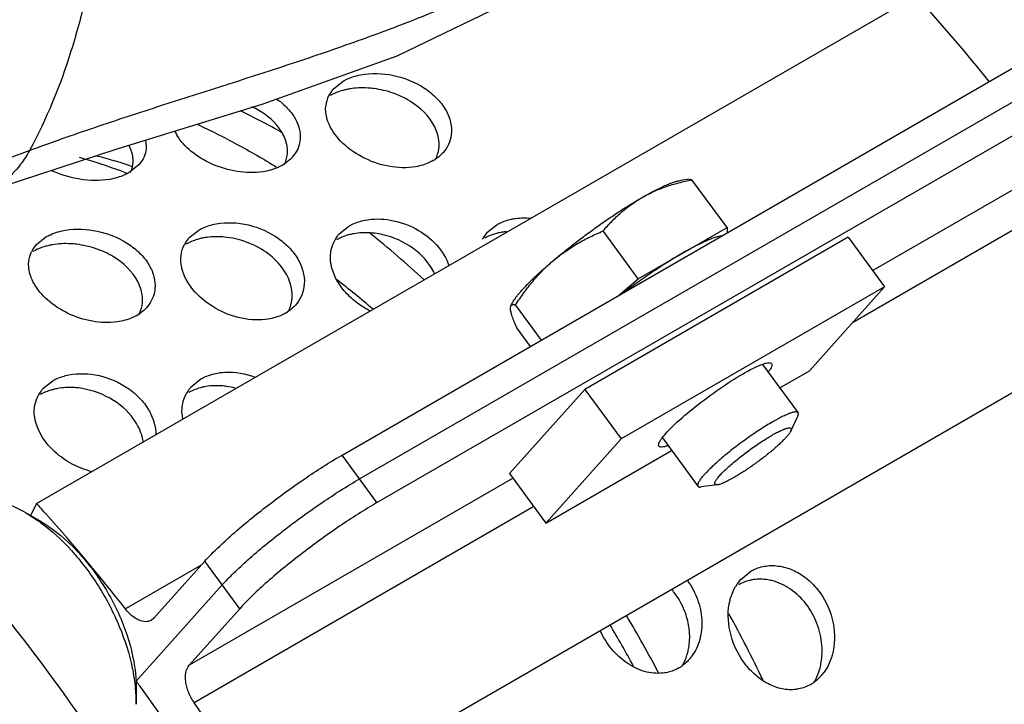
# Model space of a CAD drawing. Header units: inches. Extents: x 0 to 34, y 0 to 22.
# Tile 162 of 175: x 31.48 to 31.975, y 16.011 to 16.355. Entities that reach past the tile are written whole.
import ezdxf

# ---------------------------------------------------------------- set-up
doc = ezdxf.new("R2010")
doc.units = ezdxf.units.IN
doc.header["$LTSCALE"] = 1.87
doc.header["$MEASUREMENT"] = 0
doc.layers.get('0').update_dxf_attribs({"linetype": 'CONTINUOUS'})
for name, color, linetype in [('3_ALL_AXES', 7, 'CONTINUOUS'), ('7_ALL_FEATURES', 7, 'CONTINUOUS'), ('LAYER_FEATURE', 7, 'CONTINUOUS')]:
    doc.layers.add(name, color=color, linetype=linetype)

msp = doc.modelspace()

# ---------------------------------------------------------------- linework, layer by layer
at = {"color": 7, "linetype": 'Continuous'}
for p, q in [((31.8963623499, 16.2458154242), (31.7637803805, 16.1692696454)), ((31.8963623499, 16.2458154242), (31.9146317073, 16.2209143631)), ((31.9146317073, 16.2209143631), (31.7820497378, 16.1443685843)), ((31.8768431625, 16.1786001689), (31.9146317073, 16.2209143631)), ((31.8619543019, 16.1700041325), (31.8768431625, 16.1786001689)), ((31.7637803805, 16.1692696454), (31.7259918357, 16.1269554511)), ((31.7637803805, 16.1692696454), (31.7820497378, 16.1443685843)), ((31.7820497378, 16.1443685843), (31.744261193, 16.10205439)), ((31.744261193, 16.10205439), (31.8075022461, 16.1385664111)), ((31.7259918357, 16.1269554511), (31.744261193, 16.10205439))]:
    msp.add_line(p, q, dxfattribs=at)
for centre, radius, start, end in [((30.8037314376, 15.4836138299), 0.9109298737, 36.0795493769, 36.2666252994), ((30.7779489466, 15.4654626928), 0.9424567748, 30.4280940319, 36.0483157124)]:
    msp.add_arc(centre, radius, start, end, dxfattribs=at)
for points, knots in [([(31.8434306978, 16.1771434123), (31.8452528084, 16.178195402), (31.848517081, 16.179970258), (31.8519110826, 16.1815086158), (31.8534330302, 16.1820378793)], [0, 0, 0, 0, 0.5662981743, 1, 1, 1, 1]), ([(31.8534330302, 16.1820378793), (31.853962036, 16.1822218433), (31.8549271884, 16.1825138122), (31.8563384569, 16.1827883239), (31.8574842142, 16.182696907), (31.8577872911, 16.1822850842)], [0, 0, 0, 0, 0.3731937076, 0.6592927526, 1, 1, 1, 1]), ([(31.8577872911, 16.1822850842), (31.8580854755, 16.1818799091), (31.8578522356, 16.1807806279), (31.8571877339, 16.1795344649), (31.8566358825, 16.1787170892), (31.8563104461, 16.1782756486)], [0, 0, 0, 0, 0.3419023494, 0.627268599, 1, 1, 1, 1]), ([(31.8025824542, 16.1446931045), (31.8034118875, 16.1458181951), (31.8055268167, 16.1482422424), (31.8110371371, 16.1536884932), (31.8197722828, 16.1610493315), (31.8312305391, 16.1695310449), (31.8393976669, 16.1748149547), (31.8434306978, 16.1771434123)], [0, 0, 0, 0, 0.0800546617, 0.1837697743, 0.4436259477, 0.7332845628, 1, 1, 1, 1]), ([(31.8011056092, 16.1406836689), (31.8008074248, 16.141088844), (31.8010406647, 16.1421881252), (31.8017051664, 16.1434342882), (31.8022570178, 16.144251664), (31.8025824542, 16.1446931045)], [0, 0, 0, 0, 0.3419023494, 0.627268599, 1, 1, 1, 1]), ([(31.8054598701, 16.1409308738), (31.8049308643, 16.1407469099), (31.8039657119, 16.140454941), (31.8025544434, 16.1401804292), (31.8014086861, 16.1402718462), (31.8011056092, 16.1406836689)], [0, 0, 0, 0, 0.3731937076, 0.6592927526, 1, 1, 1, 1])]:
    msp.add_open_spline(points, degree=3, knots=knots, dxfattribs=at)
at = {"layer": '3_ALL_AXES', "color": 7, "linetype": 'Continuous'}
for p, q in [((31.6373392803, 16.3204511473), (31.6422219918, 16.3243562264)), ((31.6183402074, 16.2882906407), (31.6166646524, 16.2860636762)), ((31.5410954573, 16.2843646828), (31.5395030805, 16.2822541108)), ((31.5395191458, 16.282246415), (31.5346352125, 16.2783525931)), ((31.8164167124, 16.274981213), (31.8119625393, 16.2743976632)), ((31.8177293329, 16.274782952), (31.8163191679, 16.2749684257)), ((31.8353792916, 16.2507261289), (31.8177293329, 16.274782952)), ((31.5646731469, 16.2455115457), (31.569585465, 16.2494509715)), ((31.7907273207, 16.2249464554), (31.7730773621, 16.2490032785)), ((31.7907273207, 16.2249464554), (31.8353792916, 16.2507261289)), ((31.8353792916, 16.2507261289), (31.835510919, 16.248090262)), ((31.4878486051, 16.2420818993), (31.4927386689, 16.2459932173)), ((31.4862307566, 16.2399148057), (31.4878583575, 16.2420774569)), ((31.7805964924, 16.2163855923), (31.7907273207, 16.2249464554)), ((31.5451663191, 16.2127987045), (31.5434314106, 16.2104898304)), ((31.7264288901, 16.209912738), (31.7266162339, 16.2112549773)), ((31.7265729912, 16.2111620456), (31.7269872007, 16.2120531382)), ((31.7419646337, 16.1940816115), (31.7289981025, 16.2117549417)), ((31.7364562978, 16.1909013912), (31.7295708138, 16.2002862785)), ((31.8532441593, 16.181876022), (31.8711111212, 16.1575234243)), ((31.8674714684, 16.14834381), (31.8709478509, 16.1558225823)), ((31.8028736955, 16.144875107), (31.8207190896, 16.1205519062)), ((31.8305678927, 16.1212684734), (31.8223905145, 16.1201971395)), ((31.8422481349, 16.0736354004), (31.8473920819, 16.0778347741))]:
    msp.add_line(p, q, dxfattribs=at)
for centre, radius, start, end in [((31.6486213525, 16.3101988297), 0.0152316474, 144.5016440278, 153.7892639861), ((31.649554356, 16.3095261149), 0.0163818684, 138.1846875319, 144.4809991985), ((31.651286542, 16.2862422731), 0.0346969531, 99.3884662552, 102.7761063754), ((31.6481974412, 16.3104175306), 0.0147547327, 153.8241447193, 173.7803212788), ((31.5782053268, 16.3089724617), 0.022877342, 204.9873225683, 211.2161678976), ((31.528265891, 16.2917171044), 0.0149715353, 2.3721488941, 11.0903740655), ((31.6008475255, 16.3010112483), 0.0218175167, 299.9958305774, 302.0953535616), ((31.6767688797, 16.3031250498), 0.0216021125, 299.9927906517, 302.9937078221), ((31.7267684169, 16.2198386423), 0.0288785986, 99.2046147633, 101.7838463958), ((31.7269911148, 16.2183984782), 0.030335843, 94.9758785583, 99.1847090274), ((31.5765605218, 16.2347591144), 0.0160185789, 144.6016033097, 152.9712525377), ((31.5773166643, 16.2342115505), 0.0169521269, 138.2073693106, 144.5734100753), ((31.5779500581, 16.2137913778), 0.0322481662, 100.7280997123, 102.3546815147), ((31.6529376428, 16.2175989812), 0.0304649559, 99.9394314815, 102.0993220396), ((31.7246758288, 16.2258053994), 0.0225341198, 115.1462283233, 119.9652913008), ((31.4987111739, 16.2321117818), 0.0147189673, 147.9854960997, 154.3712211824), ((31.5019427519, 16.207417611), 0.0351502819, 99.58555728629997, 102.8123038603), ((31.6026141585, 16.226253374), 0.021415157, 299.993736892, 303.0947722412), ((31.5277202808, 16.2251675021), 0.0215449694, 299.9936460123, 302.8469077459), ((31.5040166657, 16.1394144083), 0.0307961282, 100.0893085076, 102.153625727), ((31.5759098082, 16.1480971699), 0.0226384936, 115.0857907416, 119.9633072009), ((31.5780696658, 16.1419499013), 0.0291758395, 99.34490592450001, 101.8506959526), ((31.5781160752, 16.1325731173), 0.0386060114, 75.16786445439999, 81.76713994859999), ((31.8594276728, 16.058447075), 0.0229314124, 144.0720218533, 149.3999839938), ((31.8587083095, 16.0589595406), 0.0220482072, 138.2809031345, 144.0534997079), ((31.8518775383, 16.0520635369), 0.0217437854, 95.6963506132, 98.25157491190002), ((31.7794612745, 16.0445328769), 0.0370207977, 38.3210417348, 40.6231854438), ((31.7785799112, 16.0438880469), 0.0381121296, 21.4405300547, 38.2599998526), ((31.8653845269, 16.0405236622), 0.0231881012, 318.2684851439, 323.7239716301), ((31.8675221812, 16.0381018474), 0.019945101, 300.0189392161, 304.8786694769)]:
    msp.add_arc(centre, radius, start, end, dxfattribs=at)
for points, knots in [([(31.5202502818, 16.5184682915), (31.5222516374, 16.4973213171), (31.524052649, 16.4559628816), (31.5201756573, 16.4050407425), (31.5130327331, 16.3666404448), (31.5034764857, 16.3309048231), (31.4930413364, 16.3053801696), (31.4844999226, 16.289518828)], [0, 0, 0, 0, 0.2713650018, 0.5276614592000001, 0.6504479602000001, 0.769854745, 1, 1, 1, 1]), ([(31.6422219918, 16.3243562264), (31.6428564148, 16.3247225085), (31.6456020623, 16.3261332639), (31.6485875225, 16.3270515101), (31.6508931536, 16.3275115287)], [0, 0, 0, 0, 0.2375656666, 1, 1, 1, 1]), ([(31.6508931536, 16.3275115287), (31.6563495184, 16.3286001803), (31.6678530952, 16.328209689), (31.6809553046, 16.3229407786), (31.6893484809, 16.316172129), (31.6939415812, 16.3103057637), (31.6966094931, 16.3038792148), (31.6968868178, 16.2993754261), (31.6966083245, 16.297266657)], [0, 0, 0, 0, 0.2691413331, 0.5404375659, 0.6680840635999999, 0.7871046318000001, 0.8971074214, 1, 1, 1, 1]), ([(31.6436135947, 16.3200801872), (31.6428941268, 16.3199168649), (31.6401698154, 16.3192038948), (31.637530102, 16.3181258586), (31.635729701, 16.3170864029)], [0, 0, 0, 0, 0.2619285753, 1, 1, 1, 1]), ([(31.6577199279, 16.3206185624), (31.6566970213, 16.3207497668), (31.6526757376, 16.3211281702), (31.6485939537, 16.320965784), (31.6456265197, 16.3204744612)], [0, 0, 0, 0, 0.2553245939, 1, 1, 1, 1]), ([(31.6881215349, 16.3017332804), (31.6854784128, 16.3068733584), (31.6785328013, 16.3134495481), (31.6673921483, 16.3186698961), (31.6609901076, 16.3201991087), (31.6577199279, 16.3206185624)], [0, 0, 0, 0, 0.4701653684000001, 0.7318052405, 1, 1, 1, 1]), ([(31.6087429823, 16.3154883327), (31.6104893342, 16.3142691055), (31.6136824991, 16.3116272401), (31.6174982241, 16.3069790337), (31.6199779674, 16.3019205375), (31.6206283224, 16.2983255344), (31.6206517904, 16.2965877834)], [0, 0, 0, 0, 0.2763213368, 0.5344061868, 0.7745280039, 1, 1, 1, 1]), ([(31.6346015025, 16.3040286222), (31.6343610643, 16.3046890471), (31.6335610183, 16.3072663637), (31.6333109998, 16.3100316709), (31.6335295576, 16.3120160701)], [0, 0, 0, 0, 0.2603820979, 1, 1, 1, 1]), ([(31.6115451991, 16.2984556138), (31.6107653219, 16.2998014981), (31.6068080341, 16.3052792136), (31.6010473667, 16.3092671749), (31.596378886, 16.3114835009)], [0, 0, 0, 0, 0.2313586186, 1, 1, 1, 1]), ([(31.6788627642, 16.2813399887), (31.6743609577, 16.2805371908), (31.6648070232, 16.2808592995), (31.6516490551, 16.2855447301), (31.6408788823, 16.2932969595), (31.6359305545, 16.3003780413), (31.6346015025, 16.3040286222)], [0, 0, 0, 0, 0.2587326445, 0.5274046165, 0.7801856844, 1, 1, 1, 1]), ([(31.6142356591, 16.2893859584), (31.6142224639, 16.2901519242), (31.6139344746, 16.2933208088), (31.6127521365, 16.296372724), (31.6115451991, 16.2984556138)], [0, 0, 0, 0, 0.2414075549, 1, 1, 1, 1]), ([(31.6905040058, 16.2923132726), (31.6905103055, 16.2931007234), (31.6903125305, 16.2963592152), (31.6892509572, 16.2995368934), (31.6881215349, 16.3017332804)], [0, 0, 0, 0, 0.2417620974, 1, 1, 1, 1]), ([(31.6966083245, 16.297266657), (31.6963945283, 16.2956477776), (31.6954693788, 16.2924220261), (31.6936108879, 16.2896299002), (31.6925020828, 16.2883873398)], [0, 0, 0, 0, 0.4950855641, 1, 1, 1, 1]), ([(31.5432245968, 16.2923367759), (31.5432796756, 16.2909629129), (31.5429829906, 16.2881488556), (31.5418432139, 16.2855569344), (31.5410954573, 16.2843646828)], [0, 0, 0, 0, 0.4941824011, 1, 1, 1, 1]), ([(31.6018509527, 16.2787787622), (31.5976110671, 16.2781208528), (31.5887743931, 16.2783445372), (31.5764069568, 16.2820514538), (31.5659069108, 16.2882866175), (31.5605026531, 16.2940338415), (31.558640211, 16.2971158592)], [0, 0, 0, 0, 0.2618137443, 0.5293965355, 0.7802644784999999, 1, 1, 1, 1]), ([(31.6206517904, 16.2965877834), (31.6206712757, 16.2951449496), (31.6203070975, 16.2922221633), (31.6191132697, 16.2895269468), (31.6183402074, 16.2882906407)], [0, 0, 0, 0, 0.4973901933, 1, 1, 1, 1]), ([(31.6887277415, 16.2849803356), (31.6895868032, 16.2866639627), (31.690339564, 16.2891510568), (31.6904989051, 16.2916756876), (31.6905040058, 16.2923132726)], [0, 0, 0, 0, 0.7477561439, 1, 1, 1, 1]), ([(31.5365891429, 16.2848799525), (31.5365616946, 16.2854894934), (31.5362855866, 16.2879901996), (31.5353812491, 16.2903998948), (31.5344712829, 16.2920683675)], [0, 0, 0, 0, 0.2430288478, 1, 1, 1, 1]), ([(31.6127013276, 16.2824809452), (31.6129656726, 16.2830180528), (31.6138866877, 16.2852053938), (31.6142661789, 16.287614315), (31.6142356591, 16.2893859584)], [0, 0, 0, 0, 0.2525306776, 1, 1, 1, 1]), ([(31.6925020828, 16.2883873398), (31.6922181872, 16.288069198), (31.6910132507, 16.2868114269), (31.6896347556, 16.2857227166), (31.6885322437, 16.2850067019)], [0, 0, 0, 0, 0.2449117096, 1, 1, 1, 1]), ([(31.5353157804, 16.2784745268), (31.5355521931, 16.2789784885), (31.5363636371, 16.2810145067), (31.5366625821, 16.2832490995), (31.5365891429, 16.2848799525)], [0, 0, 0, 0, 0.2542789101, 1, 1, 1, 1]), ([(31.6166646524, 16.2860636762), (31.6163670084, 16.2857295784), (31.6150910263, 16.2844027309), (31.6136193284, 16.2832681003), (31.612439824, 16.2825282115)], [0, 0, 0, 0, 0.2432053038, 1, 1, 1, 1]), ([(31.6875675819, 16.2844157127), (31.6869281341, 16.2840465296), (31.6841778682, 16.28263867), (31.6811742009, 16.2817521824), (31.6788627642, 16.2813399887)], [0, 0, 0, 0, 0.2392432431, 1, 1, 1, 1]), ([(31.5247788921, 16.2749482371), (31.5198714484, 16.2741030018), (31.5097318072, 16.2743307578), (31.500107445, 16.2772465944), (31.4956019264, 16.2793179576)], [0, 0, 0, 0, 0.5010487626, 1, 1, 1, 1]), ([(31.5346352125, 16.2783525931), (31.5339236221, 16.2779417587), (31.5308088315, 16.2763652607), (31.52740482, 16.2754005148), (31.5247788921, 16.2749482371)], [0, 0, 0, 0, 0.2356885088, 1, 1, 1, 1]), ([(31.6117549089, 16.2821159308), (31.6110381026, 16.281702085), (31.6079134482, 16.2801251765), (31.6044867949, 16.2791877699), (31.6018509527, 16.2787787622)], [0, 0, 0, 0, 0.2368171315, 1, 1, 1, 1]), ([(31.7925477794, 16.2657852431), (31.7944475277, 16.2668820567), (31.7983889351, 16.2688940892), (31.8045999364, 16.2713477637), (31.8110731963, 16.2733071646), (31.8154940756, 16.2743281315), (31.8177293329, 16.274782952)], [0, 0, 0, 0, 0.2450792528, 0.4934252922, 0.7451535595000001, 1, 1, 1, 1]), ([(31.7925477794, 16.2657852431), (31.7936039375, 16.2663950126), (31.7956566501, 16.2675547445), (31.7986578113, 16.2691651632), (31.8014599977, 16.2705786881), (31.8040429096, 16.271785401), (31.8063885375, 16.2727775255), (31.8084803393, 16.2735483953), (31.8100667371, 16.2740236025), (31.8111977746, 16.2742783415), (31.8117154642, 16.2743652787), (31.8119619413, 16.274397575)], [0, 0, 0, 0, 0.1715098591, 0.3315424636, 0.4789502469, 0.6128369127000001, 0.7324058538, 0.8370107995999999, 0.9262329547, 0.9650405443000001, 1, 1, 1, 1]), ([(31.7481821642, 16.234271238), (31.7498908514, 16.2357151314), (31.7534111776, 16.2386171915), (31.7588569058, 16.2429128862), (31.7645053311, 16.2471850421), (31.7702599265, 16.2513605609), (31.7760223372, 16.2553681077), (31.7816940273, 16.2591393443), (31.7871779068, 16.2626100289), (31.7907885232, 16.2647695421), (31.7925477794, 16.2657852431)], [0, 0, 0, 0, 0.1231822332, 0.2511946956, 0.3819037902, 0.5131262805, 0.642669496, 0.7683715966, 0.8881417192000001, 1, 1, 1, 1]), ([(31.7730773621, 16.2490032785), (31.7744586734, 16.2506410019), (31.777323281, 16.2538357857), (31.7819762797, 16.258299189), (31.7870331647, 16.2623461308), (31.7906689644, 16.2647005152), (31.7925477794, 16.2657852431)], [0, 0, 0, 0, 0.2488381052, 0.4979480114, 0.7480259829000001, 1, 1, 1, 1]), ([(31.569585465, 16.2494509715), (31.5702235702, 16.2498193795), (31.5729763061, 16.2512308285), (31.5759767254, 16.2521333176), (31.5782897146, 16.2525673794)], [0, 0, 0, 0, 0.2384385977, 1, 1, 1, 1]), ([(31.5782897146, 16.2525673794), (31.5836345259, 16.2535704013), (31.5949660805, 16.2529802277), (31.6077376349, 16.2473356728), (31.6158349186, 16.2402557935), (31.620221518, 16.2341522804), (31.6226842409, 16.2275414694), (31.6228585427, 16.2229640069), (31.6225455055, 16.2208195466)], [0, 0, 0, 0, 0.2640356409, 0.5336035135, 0.6619790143, 0.7825798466, 0.8947769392, 1, 1, 1, 1]), ([(31.4927386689, 16.2459932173), (31.4934534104, 16.2464058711), (31.496578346, 16.2479861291), (31.4999971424, 16.2489456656), (31.5026326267, 16.2493840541)], [0, 0, 0, 0, 0.236004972, 1, 1, 1, 1]), ([(31.5026326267, 16.2493840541), (31.5078482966, 16.2502516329), (31.518691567, 16.2497634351), (31.5311234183, 16.2449339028), (31.5392650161, 16.2388018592), (31.5439076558, 16.2334696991), (31.5469003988, 16.2275772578), (31.547634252, 16.2233580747), (31.5476218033, 16.2213335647)], [0, 0, 0, 0, 0.2695516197, 0.5394974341, 0.6668435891, 0.7861393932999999, 0.8967872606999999, 1, 1, 1, 1]), ([(31.6580840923, 16.2478202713), (31.6571982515, 16.2479276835), (31.6537353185, 16.2482281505), (31.650223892, 16.2480528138), (31.6476791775, 16.2476066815)], [0, 0, 0, 0, 0.2567222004, 1, 1, 1, 1]), ([(31.6857697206, 16.2318090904), (31.6827191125, 16.2361922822), (31.6742096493, 16.2435973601), (31.6635916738, 16.2471524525), (31.6580840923, 16.2478202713)], [0, 0, 0, 0, 0.490464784, 1, 1, 1, 1]), ([(31.7208708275, 16.2481086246), (31.72036163, 16.2480023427), (31.7183882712, 16.2475337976), (31.7164650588, 16.2468454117), (31.7151004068, 16.2462038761)], [0, 0, 0, 0, 0.2564822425, 1, 1, 1, 1]), ([(31.7481821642, 16.234271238), (31.7500409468, 16.2358419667), (31.7538956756, 16.2388074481), (31.7600362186, 16.2427142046), (31.766444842, 16.2461090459), (31.7708517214, 16.2480793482), (31.7730773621, 16.2490032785)], [0, 0, 0, 0, 0.2514166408, 0.5016252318, 0.7510393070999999, 1, 1, 1, 1]), ([(31.5082091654, 16.2422841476), (31.5071837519, 16.2424084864), (31.5031512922, 16.2427617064), (31.4990623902, 16.2425798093), (31.49608952, 16.2420771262)], [0, 0, 0, 0, 0.255169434, 1, 1, 1, 1]), ([(31.5710501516, 16.2452927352), (31.5703399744, 16.2451371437), (31.5676412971, 16.2444485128), (31.5650293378, 16.2433821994), (31.5632465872, 16.2423529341)], [0, 0, 0, 0, 0.2609964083, 1, 1, 1, 1]), ([(31.5824545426, 16.2459168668), (31.5815581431, 16.245999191), (31.5780526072, 16.2462075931), (31.5745129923, 16.2459621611), (31.5719471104, 16.2454758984)], [0, 0, 0, 0, 0.2563333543, 1, 1, 1, 1]), ([(31.6156885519, 16.2224671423), (31.6147618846, 16.225545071), (31.6114215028, 16.2316009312), (31.603604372, 16.2387761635), (31.5936675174, 16.2438768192), (31.5862309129, 16.24557005), (31.5824545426, 16.2459168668)], [0, 0, 0, 0, 0.2253172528, 0.472164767, 0.7341766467, 1, 1, 1, 1]), ([(31.646551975, 16.2473871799), (31.6458628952, 16.2472394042), (31.6432338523, 16.2465783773), (31.6406918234, 16.2455383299), (31.6389542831, 16.2445351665)], [0, 0, 0, 0, 0.2599504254, 1, 1, 1, 1]), ([(31.832666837, 16.2464726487), (31.8324229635, 16.2464458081), (31.8319093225, 16.2463687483), (31.8311056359, 16.2461990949), (31.8302285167, 16.2459692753), (31.8289091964, 16.2455665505), (31.8270900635, 16.2449065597), (31.8251787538, 16.2441057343), (31.823520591, 16.2433558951), (31.821689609, 16.2424891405), (31.8192651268, 16.2412697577), (31.8162151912, 16.2396355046), (31.8141278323, 16.2384566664), (31.8130533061, 16.2378362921)], [0, 0, 0, 0, 0.0341817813, 0.0722962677, 0.1143903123, 0.1604654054, 0.2644373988, 0.3838253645, 0.449099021, 0.5179659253, 0.6660446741, 0.8271373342, 1, 1, 1, 1]), ([(31.4840153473, 16.2317922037), (31.4840035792, 16.2323691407), (31.4840803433, 16.2346598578), (31.4846996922, 16.2369332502), (31.4854403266, 16.2384783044)], [0, 0, 0, 0, 0.251939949, 1, 1, 1, 1]), ([(31.4941478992, 16.2416927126), (31.4934224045, 16.2415275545), (31.4906775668, 16.2408078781), (31.4880172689, 16.2397226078), (31.4862035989, 16.2386754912)], [0, 0, 0, 0, 0.262148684, 1, 1, 1, 1]), ([(31.538901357, 16.223644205), (31.5362083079, 16.2287623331), (31.5291710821, 16.2352685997), (31.5179497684, 16.2403980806), (31.5115029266, 16.2418847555), (31.5082091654, 16.2422841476)], [0, 0, 0, 0, 0.4690170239, 0.7309290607, 1, 1, 1, 1]), ([(31.8130533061, 16.2378362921), (31.8107130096, 16.2364851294), (31.8058913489, 16.2335689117), (31.7985836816, 16.2288274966), (31.7910569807, 16.2236393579), (31.7860381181, 16.2199820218), (31.7835305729, 16.2181039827)], [0, 0, 0, 0, 0.228183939, 0.4756940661, 0.7354629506, 1, 1, 1, 1]), ([(31.5615869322, 16.2285669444), (31.5613624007, 16.2292524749), (31.5606242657, 16.2319261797), (31.5604364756, 16.2347669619), (31.5606906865, 16.2368038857)], [0, 0, 0, 0, 0.2600363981, 1, 1, 1, 1]), ([(31.7269869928, 16.2120527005), (31.7271250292, 16.2123496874), (31.7274505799, 16.2129716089), (31.7280356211, 16.2139286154), (31.728747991, 16.2149680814), (31.7295857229, 16.2160870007), (31.7305466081, 16.2172820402), (31.7320435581, 16.2190368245), (31.7342081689, 16.2213865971), (31.7371541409, 16.2243546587), (31.7405015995, 16.2275290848), (31.7442106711, 16.2308714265), (31.746823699, 16.2331232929), (31.7481821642, 16.234271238)], [0, 0, 0, 0, 0.0318433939, 0.06817124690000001, 0.1090092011, 0.1543233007, 0.2040486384, 0.2580831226, 0.3785679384, 0.51457792, 0.6646297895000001, 0.8270686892, 1, 1, 1, 1]), ([(31.7289981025, 16.2117549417), (31.7303527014, 16.2138533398), (31.7331583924, 16.2179716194), (31.7377301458, 16.2238563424), (31.7427024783, 16.2293435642), (31.7463117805, 16.2326907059), (31.7481821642, 16.234271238)], [0, 0, 0, 0, 0.2524199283, 0.5033205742, 0.7525203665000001, 1, 1, 1, 1]), ([(31.4866279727, 16.2227418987), (31.4862261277, 16.2234724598), (31.4848416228, 16.2263064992), (31.4840627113, 16.2294701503), (31.4840153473, 16.2317922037)], [0, 0, 0, 0, 0.2641637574, 1, 1, 1, 1]), ([(31.6046051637, 16.204671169), (31.6002075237, 16.2039334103), (31.5908385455, 16.2043892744), (31.5779778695, 16.209362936), (31.5674994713, 16.2174989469), (31.5628144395, 16.224819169), (31.5615869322, 16.2285669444)], [0, 0, 0, 0, 0.254183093, 0.5206362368, 0.7751973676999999, 1, 1, 1, 1]), ([(31.6883463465, 16.2273306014), (31.6881685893, 16.2277155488), (31.6874101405, 16.2292635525), (31.686512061, 16.2307424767), (31.6857697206, 16.2318090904)], [0, 0, 0, 0, 0.24601232, 1, 1, 1, 1]), ([(31.5413428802, 16.2142910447), (31.5413453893, 16.2150743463), (31.5411302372, 16.2183155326), (31.5400457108, 16.2214693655), (31.538901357, 16.223644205)], [0, 0, 0, 0, 0.2416983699, 1, 1, 1, 1]), ([(31.306829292, 16.2200031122), (31.3488508, 16.1879083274), (31.4290879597, 16.1128426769), (31.5313317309, 15.9805925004), (31.6143869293, 15.8321140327), (31.6545104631, 15.7256492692), (31.6696885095, 15.671897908)], [0, 0, 0, 0, 0.2377350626, 0.4909678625, 0.7488796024, 1, 1, 1, 1]), ([(31.528565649, 16.2032253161), (31.5244412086, 16.2026380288), (31.515812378, 16.2029975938), (31.5037578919, 16.2069713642), (31.49354068, 16.2135592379), (31.4883814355, 16.219554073), (31.4866279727, 16.2227418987)], [0, 0, 0, 0, 0.2571910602, 0.5227339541, 0.7753922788, 1, 1, 1, 1]), ([(31.5476218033, 16.2213335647), (31.5476126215, 16.2198403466), (31.5471953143, 16.216838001), (31.5459589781, 16.2140672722), (31.5451663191, 16.2127987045)], [0, 0, 0, 0, 0.4995641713, 1, 1, 1, 1]), ([(31.616401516, 16.2139344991), (31.6165015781, 16.2146276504), (31.6167428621, 16.2174889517), (31.6163132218, 16.2203922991), (31.6156885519, 16.2224671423)], [0, 0, 0, 0, 0.2442601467, 1, 1, 1, 1]), ([(31.6225455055, 16.2208195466), (31.6223018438, 16.2191503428), (31.6213245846, 16.215846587), (31.6194150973, 16.2129790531), (31.6182815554, 16.2117082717)], [0, 0, 0, 0, 0.4976419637, 1, 1, 1, 1]), ([(31.5396128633, 16.2070369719), (31.5398967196, 16.2075968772), (31.540896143, 16.2098902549), (31.5413368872, 16.2124200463), (31.5413428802, 16.2142910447)], [0, 0, 0, 0, 0.2512243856, 1, 1, 1, 1]), ([(31.5434314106, 16.2104898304), (31.5431443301, 16.2101673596), (31.5419241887, 16.2088918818), (31.5405256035, 16.2077899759), (31.5394061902, 16.2070670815)], [0, 0, 0, 0, 0.2447133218, 1, 1, 1, 1]), ([(31.6182815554, 16.2117082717), (31.6179957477, 16.2113878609), (31.6167888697, 16.2101259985), (31.6154098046, 16.2090311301), (31.6143073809, 16.2083124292)], [0, 0, 0, 0, 0.2459996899, 1, 1, 1, 1]), ([(31.7295708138, 16.2002862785), (31.7291389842, 16.2012858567), (31.7285286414, 16.2027450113), (31.7278016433, 16.2046447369), (31.7273503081, 16.2059219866), (31.7269808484, 16.2070904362), (31.7266992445, 16.2081414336), (31.7265102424, 16.2090676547), (31.7264421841, 16.209646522), (31.7264288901, 16.209912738)], [0, 0, 0, 0, 0.3213881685, 0.4667244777, 0.6003298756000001, 0.7211646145, 0.828349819, 0.9213262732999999, 1, 1, 1, 1]), ([(31.7266162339, 16.2112549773), (31.7266521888, 16.2113318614), (31.7267347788, 16.2114751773), (31.7268976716, 16.2116562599), (31.7270918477, 16.2117936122), (31.7272370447, 16.2118555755), (31.7273123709, 16.2118799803)], [0, 0, 0, 0, 0.2645234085, 0.5117406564, 0.7532254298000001, 1, 1, 1, 1]), ([(31.7273123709, 16.2118799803), (31.7275519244, 16.2119575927), (31.7279674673, 16.2119737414), (31.7285291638, 16.2118850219), (31.7288375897, 16.2118035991), (31.7289981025, 16.2117549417)], [0, 0, 0, 0, 0.4418916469, 0.7056676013, 1, 1, 1, 1]), ([(31.5384906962, 16.2065078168), (31.5377707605, 16.2060921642), (31.5346432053, 16.2045170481), (31.5312044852, 16.2036010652), (31.528565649, 16.2032253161)], [0, 0, 0, 0, 0.2377367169, 1, 1, 1, 1]), ([(31.6133197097, 16.2077061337), (31.6126780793, 16.2073356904), (31.6099276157, 16.2059301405), (31.606917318, 16.2050590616), (31.6046051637, 16.204671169)], [0, 0, 0, 0, 0.2401311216, 1, 1, 1, 1]), ([(31.2184365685, 16.1846653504), (31.2524606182, 16.159701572), (31.3184593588, 16.1023134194), (31.4065313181, 16.001624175), (31.4838244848, 15.8872708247), (31.5263215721, 15.8044507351), (31.544917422, 15.7618651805)], [0, 0, 0, 0, 0.2345802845, 0.4840530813, 0.741690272, 1, 1, 1, 1]), ([(31.2028185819, 16.1756193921), (31.2355823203, 16.1527155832), (31.2993708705, 16.0995679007), (31.3849794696, 16.0054205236), (31.4608335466, 15.897588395), (31.5030162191, 15.8191070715), (31.5216726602, 15.7786160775)], [0, 0, 0, 0, 0.2330957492, 0.4819480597, 0.7400425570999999, 1, 1, 1, 1]), ([(31.4975330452, 16.1695202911), (31.4968403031, 16.169371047), (31.4941993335, 16.1687048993), (31.4916453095, 16.1676602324), (31.4899000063, 16.1666525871)], [0, 0, 0, 0, 0.2601516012, 1, 1, 1, 1]), ([(31.509047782, 16.1699910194), (31.5081597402, 16.1700936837), (31.5046880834, 16.1703767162), (31.5011707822, 16.1701880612), (31.4986217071, 16.1697343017)], [0, 0, 0, 0, 0.2566551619, 1, 1, 1, 1]), ([(31.5369401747, 16.1541750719), (31.533848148, 16.1585326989), (31.5252457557, 16.1658691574), (31.5145817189, 16.1693512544), (31.509047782, 16.1699910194)], [0, 0, 0, 0, 0.4895721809, 1, 1, 1, 1]), ([(31.5720780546, 16.1705038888), (31.5715691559, 16.1703970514), (31.5695976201, 16.1699271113), (31.5676758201, 16.1692398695), (31.5663116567, 16.1686002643)], [0, 0, 0, 0, 0.2565765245, 1, 1, 1, 1]), ([(31.5836443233, 16.1707812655), (31.5827682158, 16.1709074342), (31.5793431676, 16.1712768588), (31.5758577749, 16.1711544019), (31.573332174, 16.1707385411)], [0, 0, 0, 0, 0.2569546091, 1, 1, 1, 1]), ([(31.5417058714, 16.1425733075), (31.5415726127, 16.1435734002), (31.540730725, 16.147702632), (31.5387894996, 16.1515687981), (31.5369401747, 16.1541750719)], [0, 0, 0, 0, 0.2399557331, 1, 1, 1, 1]), ([(31.8711110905, 16.1575234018), (31.8710544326, 16.1576005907), (31.8708983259, 16.1577409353), (31.8705842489, 16.1578677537), (31.8701908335, 16.1579251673), (31.8697169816, 16.1579169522), (31.8691620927, 16.1578439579), (31.8685269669, 16.1577061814), (31.8678131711, 16.1575040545), (31.8667026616, 16.1571297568), (31.8651394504, 16.1564948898), (31.8630783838, 16.1555282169), (31.8607770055, 16.1543334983), (31.8591794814, 16.153438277), (31.8583455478, 16.1529568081)], [0, 0, 0, 0, 0.0205605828, 0.043844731, 0.0717682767, 0.1054049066, 0.145313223, 0.1917644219, 0.2448409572, 0.3045336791, 0.44332694, 0.606835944, 0.7932275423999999, 1, 1, 1, 1]), ([(31.8709478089, 16.1558225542), (31.871030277, 16.1559999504), (31.8711645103, 16.1563291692), (31.8712616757, 16.1567436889), (31.8712724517, 16.1570324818), (31.8712505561, 16.1572177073), (31.8711986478, 16.1573828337), (31.8711430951, 16.1574798), (31.8711110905, 16.1575234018)], [0, 0, 0, 0, 0.3291206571, 0.5967531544, 0.7106632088, 0.8137888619, 0.9090049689, 1, 1, 1, 1]), ([(31.8583455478, 16.1529568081), (31.8572902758, 16.1523475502), (31.8551227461, 16.1510489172), (31.851831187, 16.1489576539), (31.8484275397, 16.1466816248), (31.8449759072, 16.1442636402), (31.8415409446, 16.1417487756), (31.8381871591, 16.1391842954), (31.8349774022, 16.1366183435), (31.8319717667, 16.1340991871), (31.82922627, 16.131674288), (31.8267921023, 16.1293893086), (31.8249970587, 16.127574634), (31.8237568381, 16.1262206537), (31.822966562, 16.1253049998), (31.8222835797, 16.1244540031), (31.8217107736, 16.1236716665), (31.8212504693, 16.122961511), (31.8209041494, 16.1223261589), (31.8206725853, 16.1217680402), (31.8205703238, 16.1213453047), (31.8205573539, 16.1210509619), (31.8205784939, 16.120862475), (31.8206304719, 16.1206945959), (31.8206866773, 16.1205961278), (31.8207191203, 16.1205519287)], [0, 0, 0, 0, 0.0723219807, 0.1499455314, 0.2314353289, 0.315320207, 0.4000558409, 0.4840898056, 0.5658808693, 0.6439339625, 0.7168309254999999, 0.7832614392, 0.8420556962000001, 0.8682726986, 0.8922279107, 0.9138312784, 0.9330198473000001, 0.9497525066, 0.9640276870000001, 0.9759050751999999, 0.9855444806, 0.9896378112, 0.9933367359, 0.9967458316, 1, 1, 1, 1]), ([(31.857893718, 16.1461658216), (31.8586975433, 16.1466299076), (31.8602123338, 16.1474721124), (31.8620757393, 16.1484060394), (31.8634187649, 16.1490016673), (31.8642922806, 16.1493502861), (31.8650742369, 16.1496203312), (31.8657606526, 16.1498105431), (31.8663479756, 16.1499201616), (31.8667762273, 16.1499465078), (31.8670640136, 16.1499187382), (31.8672869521, 16.1498679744), (31.867478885, 16.1497726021), (31.8676097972, 16.1496266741), (31.8677006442, 16.1494504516), (31.8677245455, 16.1492336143), (31.867698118, 16.1490006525), (31.8676292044, 16.148711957), (31.8675409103, 16.148493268), (31.8674712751, 16.1483434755)], [0, 0, 0, 0, 0.2325921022, 0.4342162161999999, 0.5220511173, 0.6006877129, 0.6698290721, 0.7292663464, 0.7790064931, 0.8193522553, 0.8362650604, 0.8512458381, 0.8766371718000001, 0.888204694, 0.8998524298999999, 0.9258135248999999, 0.9412135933, 0.9586056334, 1, 1, 1, 1]), ([(31.830567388, 16.1212684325), (31.830401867, 16.1212467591), (31.8301643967, 16.1212281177), (31.8298656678, 16.1212503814), (31.8296342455, 16.121296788), (31.8294339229, 16.1213877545), (31.8292948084, 16.1215316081), (31.8291974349, 16.1217058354), (31.8291685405, 16.1219230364), (31.829191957, 16.1221566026), (31.8292585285, 16.1224469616), (31.8294220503, 16.1228577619), (31.8297166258, 16.1233983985), (31.8301203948, 16.1240107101), (31.8306311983, 16.124691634), (31.8312467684, 16.1254372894), (31.832249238, 16.1265640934), (31.8337420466, 16.1280928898), (31.835803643, 16.1300326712), (31.8381622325, 16.1321059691), (31.8407624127, 16.1342635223), (31.843543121, 16.1364540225), (31.8464387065, 16.1386255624), (31.8493806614, 16.1407266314), (31.8522994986, 16.1427078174), (31.8551259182, 16.1445221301), (31.8569884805, 16.1456431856), (31.857893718, 16.1461658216)], [0, 0, 0, 0, 0.0125937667, 0.0178713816, 0.022538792, 0.0304008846, 0.0339404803, 0.037474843, 0.0452973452, 0.0499361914, 0.05518304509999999, 0.0677068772, 0.08314057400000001, 0.1015722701, 0.1229888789, 0.1473309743, 0.1744967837, 0.2367494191, 0.3084496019, 0.3880080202, 0.4736194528, 0.5633187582, 0.6550343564, 0.7466474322, 0.8360297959, 0.9211425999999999, 1, 1, 1, 1]), ([(31.8674712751, 16.1483434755), (31.8674050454, 16.1482010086), (31.867246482, 16.1479015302), (31.8669584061, 16.1474398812), (31.8666040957, 16.1469354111), (31.8660164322, 16.1461713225), (31.865119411, 16.1451277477), (31.8638513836, 16.1437894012), (31.8623626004, 16.1423317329), (31.8606742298, 16.1407758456), (31.858810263, 16.1391442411), (31.8560763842, 16.136857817), (31.8524315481, 16.1339954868), (31.8479126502, 16.130703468), (31.8441005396, 16.1281334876), (31.8411330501, 16.1262678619), (31.8396989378, 16.125412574), (31.8389994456, 16.1250087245)], [0, 0, 0, 0, 0.012718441, 0.0273928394, 0.0440279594, 0.0626023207, 0.1054082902, 0.1553528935, 0.211815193, 0.2740461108, 0.3411943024, 0.4123320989, 0.5625406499, 0.7162607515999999, 0.8648433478, 0.9346140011, 1, 1, 1, 1]), ([(31.8389994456, 16.1250087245), (31.8381127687, 16.1244968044), (31.8368184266, 16.1237793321), (31.8351284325, 16.1229267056), (31.834006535, 16.122402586), (31.8329878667, 16.1219718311), (31.832079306, 16.1216369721), (31.831287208, 16.1213999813), (31.8307931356, 16.1212979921), (31.830567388, 16.1212684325)], [0, 0, 0, 0, 0.3315395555, 0.4790017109, 0.6128887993, 0.7324421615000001, 0.8370505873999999, 0.9262747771, 1, 1, 1, 1]), ([(31.8207191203, 16.1205519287), (31.8207511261, 16.1205083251), (31.8208269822, 16.1204262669), (31.8209688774, 16.1203271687), (31.8211389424, 16.1202506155), (31.8214176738, 16.120174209), (31.8218422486, 16.1201426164), (31.8221965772, 16.1201717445), (31.8223905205, 16.1201971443)], [0, 0, 0, 0, 0.09100093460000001, 0.1862156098, 0.2893248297, 0.4032329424, 0.6709190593, 1, 1, 1, 1]), ([(31.8473920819, 16.0778347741), (31.8480270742, 16.0782013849), (31.8506689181, 16.0795402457), (31.8535988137, 16.0802972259), (31.855813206, 16.0805198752)], [0, 0, 0, 0, 0.2478130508, 1, 1, 1, 1]), ([(31.855813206, 16.0805198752), (31.8581989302, 16.0807597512), (31.8632001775, 16.0804434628), (31.8703850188, 16.0778072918), (31.876948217, 16.0732484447), (31.8842983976, 16.0650376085), (31.8898711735, 16.052123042), (31.8896987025, 16.0407713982), (31.8882679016, 16.0356093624)], [0, 0, 0, 0, 0.1130213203, 0.2319170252, 0.3566504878, 0.4858410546, 0.7475066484, 1, 1, 1, 1]), ([(31.8369020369, 16.06328374), (31.8370570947, 16.0638946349), (31.8377429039, 16.0662632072), (31.8387547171, 16.0685407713), (31.8396896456, 16.0701201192)], [0, 0, 0, 0, 0.255624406, 1, 1, 1, 1]), ([(31.848756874, 16.0735822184), (31.8480962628, 16.0734863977), (31.845507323, 16.0729888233), (31.8430101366, 16.0720037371), (31.8413060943, 16.0710199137)], [0, 0, 0, 0, 0.2533126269, 1, 1, 1, 1]), ([(31.859124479, 16.0727214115), (31.8583474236, 16.0729562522), (31.8552806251, 16.0737334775), (31.852059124, 16.0739333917), (31.849719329, 16.0736999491)], [0, 0, 0, 0, 0.2566300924, 1, 1, 1, 1]), ([(31.8831938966, 16.0391746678), (31.8830412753, 16.042891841), (31.8816047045, 16.0503419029), (31.8764782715, 16.0603668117), (31.8688733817, 16.0683291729), (31.8624336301, 16.0717213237), (31.859124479, 16.0727214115)], [0, 0, 0, 0, 0.2553072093, 0.5122825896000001, 0.7627641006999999, 1, 1, 1, 1]), ([(31.8692460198, 16.0182516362), (31.8669216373, 16.0180532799), (31.8620508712, 16.0184832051), (31.8551202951, 16.0212979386), (31.848794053, 16.0259600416), (31.8415946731, 16.0342067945), (31.8358516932, 16.0468690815), (31.8356016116, 16.0581603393), (31.8369020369, 16.06328374)], [0, 0, 0, 0, 0.1113123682, 0.2286458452, 0.3528750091, 0.4828062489, 0.7477820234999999, 1, 1, 1, 1]), ([(31.8164924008, 16.0471977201), (31.8164268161, 16.0480947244), (31.8160184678, 16.0517138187), (31.8150551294, 16.0552676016), (31.8140545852, 16.0578193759)], [0, 0, 0, 0, 0.247065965, 1, 1, 1, 1]), ([(31.8156085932, 16.0369045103), (31.8158210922, 16.0377222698), (31.8165410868, 16.0411013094), (31.8166825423, 16.0445971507), (31.8164924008, 16.0471977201)], [0, 0, 0, 0, 0.2447314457, 1, 1, 1, 1]), ([(31.8127733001, 16.0300362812), (31.8130847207, 16.0305598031), (31.8142727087, 16.0327399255), (31.8151376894, 16.0350923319), (31.8156085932, 16.0369045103)], [0, 0, 0, 0, 0.2454738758, 1, 1, 1, 1]), ([(31.8820158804, 16.0285994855), (31.8822504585, 16.029438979), (31.8830609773, 16.0329028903), (31.8833039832, 16.0364934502), (31.8831938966, 16.0391746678)], [0, 0, 0, 0, 0.2451814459, 1, 1, 1, 1]), ([(31.8882679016, 16.0356093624), (31.8880439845, 16.0348015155), (31.8870446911, 16.0316981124), (31.885511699, 16.0287559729), (31.8840782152, 16.0268038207)], [0, 0, 0, 0, 0.2571298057, 1, 1, 1, 1]), ([(31.8826891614, 16.0250887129), (31.8824054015, 16.024770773), (31.8812512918, 16.0235483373), (31.8799572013, 16.0224568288), (31.8789275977, 16.0217395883)], [0, 0, 0, 0, 0.2535185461, 1, 1, 1, 1]), ([(31.8790781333, 16.0216939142), (31.8793942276, 16.0222209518), (31.8806051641, 16.0244160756), (31.8815069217, 16.0267780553), (31.8820158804, 16.0285994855)], [0, 0, 0, 0, 0.245258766, 1, 1, 1, 1]), ([(31.8775004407, 16.0208321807), (31.8756243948, 16.0197490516), (31.8728429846, 16.0187142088), (31.8699729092, 16.0183136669), (31.8692460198, 16.0182516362)], [0, 0, 0, 0, 0.7480725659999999, 1, 1, 1, 1])]:
    msp.add_open_spline(points, degree=3, knots=knots, dxfattribs=at)
for points in [[(31.5606906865, 16.2368038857), (31.5609166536, 16.238614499), (31.5614630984, 16.2404127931), (31.5622915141, 16.2420385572)], [(31.6145423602, 16.2082560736), (31.6154813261, 16.210012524), (31.6161169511, 16.2119632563), (31.616401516, 16.2139344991)]]:
    msp.add_open_spline(points, degree=3, dxfattribs=at)
at = {"layer": '7_ALL_FEATURES', "color": 7, "linetype": 'Continuous'}
for p, q in [((31.4880062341, 16.111831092), (31.9304428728, 16.3672704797)), ((31.641733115, 16.1362132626), (31.9957817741, 16.340622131)), ((31.6505024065, 16.1242607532), (32.0045510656, 16.3286696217)), ((31.6592716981, 16.1123082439), (32.0133203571, 16.3167171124)), ((32.0072764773, 16.285977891), (31.9086660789, 16.2290454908)), ((32.0097504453, 16.2670724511), (31.8984846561, 16.2028335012)), ((31.6402080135, 16.2474982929), (31.6451463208, 16.2514687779)), ((31.7145413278, 16.2481399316), (31.7195065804, 16.2521422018)), ((31.6052596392, 15.9520151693), (32.0476962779, 16.207454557)), ((31.4911837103, 16.1696497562), (31.4961173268, 16.1736145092)), ((31.5657484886, 16.1705499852), (31.5707069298, 16.1745447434)), ((31.6592716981, 16.1123082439), (31.641733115, 16.1362132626)), ((31.7274538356, 16.1244231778), (31.5648398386, 16.0305385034)), ((31.4880062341, 16.111831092), (31.4850630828, 16.1059793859)), ((31.7382113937, 16.1103002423), (31.5673138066, 16.0116330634)), ((31.4825014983, 16.1072677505), (31.4894610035, 16.1032495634)), ((31.4825014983, 16.1072677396), (31.489218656, 16.1029198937)), ((31.5708402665, 16.080801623), (31.5327336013, 16.0588008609)), ((31.5726782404, 16.0828597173), (31.5470178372, 16.0541261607)), ((31.5902168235, 16.0589546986), (31.5726782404, 16.0828597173)), ((31.581447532, 16.0709072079), (31.5381895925, 16.0224685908)), ((31.5648398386, 16.0305385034), (31.5902168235, 16.0589546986)), ((31.5470178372, 16.0541261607), (31.5457194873, 16.0530799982)), ((31.5381779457, 16.0188683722), (31.5381780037, 16.0108321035))]:
    msp.add_line(p, q, dxfattribs=at)
msp.add_lwpolyline([(31.4602719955, 16.2679385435), (31.528607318, 16.2902908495), (31.602016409, 16.3129899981), (31.6693462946, 16.3370635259), (31.7216462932, 16.3623454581)], dxfattribs=at)
for centre, radius, start, end in [((31.2550231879, 15.7523235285), 0.9134302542, 38.7614068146, 42.0931328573), ((31.4386705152, 16.0323317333), 0.2633081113, 69.6249082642, 74.35786803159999), ((31.4309539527, 16.010488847), 0.2864712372, 69.026429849, 69.6991412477), ((31.7282781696, 16.2358654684), 0.0184206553, 138.2173420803, 141.0624513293), ((31.6528989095, 16.2361172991), 0.0170473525, 152.2245532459, 167.561112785), ((31.6529292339, 16.2360706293), 0.0170959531, 142.52492525, 152.1335246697), ((31.6534253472, 16.2356884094), 0.0177222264, 138.2171317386, 142.5200976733), ((31.7279765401, 16.2361098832), 0.0180324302, 141.0641910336, 151.5938404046), ((31.5037441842, 16.158353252), 0.016887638, 143.0136948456, 152.2629449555), ((31.5042905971, 16.1579382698), 0.0175737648, 138.2159728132, 143.0047485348), ((31.5790835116, 16.1586145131), 0.0178950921, 140.8117298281, 151.7897312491), ((31.5793794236, 16.1583728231), 0.0182771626, 138.2236668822, 140.8106343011), ((31.5037234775, 16.1583983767), 0.0168483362, 152.3659936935, 168.7517356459), ((31.5839482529, 16.1583721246), 0.0227943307, 184.4511275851, 189.9502003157), ((30.8367266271, 15.518169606), 0.8812485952, 41.8717185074, 42.3501388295), ((30.8061153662, 15.49142028), 0.921897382, 37.98453367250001, 41.8398169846), ((31.4374924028, 16.0308492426), 0.08871180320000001, 53.72969096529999, 54.33239455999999), ((31.1816069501, 15.6986016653), 0.6913767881, 28.650418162, 30.6359135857), ((31.7996264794, 16.0482511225), 0.0223682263, 318.2637627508, 323.3756610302), ((31.8010778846, 16.0465993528), 0.0201608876, 300.0141304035, 304.9526309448), ((31.4520674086, 16.0103117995), 0.08612552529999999, 4.2700968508, 5.654020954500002), ((31.4580408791, 16.0107342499), 0.080137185, 0.0703452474, 4.2868962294), ((30.747061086, 15.4476704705), 0.9954236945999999, 30.44183129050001, 34.510365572)]:
    msp.add_arc(centre, radius, start, end, dxfattribs=at)
for points, knots in [([(31.9247075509, 16.478397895), (31.9498071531, 16.4573308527), (31.9982871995, 16.410724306), (32.0409881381, 16.3588289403), (32.0613189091, 16.3312255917)], [0, 0, 0, 0, 0.4887147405, 1, 1, 1, 1]), ([(31.4844999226, 16.289518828), (31.4953894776, 16.2935533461), (31.5175168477, 16.3013021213), (31.5623752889, 16.3159661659), (31.6074436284, 16.330094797), (31.6516533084, 16.3452136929), (31.6833263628, 16.357163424), (31.713208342, 16.3700923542), (31.7320996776, 16.3798301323), (31.7410616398, 16.3850042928)], [0, 0, 0, 0, 0.1270759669, 0.2565059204, 0.5164263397, 0.6438785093, 0.7677378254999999, 0.8867615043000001, 1, 1, 1, 1]), ([(31.2250792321, 16.1938614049), (31.2340851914, 16.1990609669), (31.2531389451, 16.2088343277), (31.2833477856, 16.2217774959), (31.3154637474, 16.2337447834), (31.3603221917, 16.2488815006), (31.4059897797, 16.2630141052), (31.4513081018, 16.2777033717), (31.4735751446, 16.28547126), (31.4844999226, 16.289518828)], [0, 0, 0, 0, 0.1126647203, 0.2316748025, 0.3558950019, 0.4838802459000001, 0.7445494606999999, 0.8737786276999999, 1, 1, 1, 1]), ([(31.4844999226, 16.289518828), (31.4831845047, 16.2870761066), (31.4801933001, 16.2823898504), (31.4745887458, 16.2762310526), (31.4679144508, 16.2712492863), (31.4628857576, 16.2688749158), (31.4602794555, 16.2679412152)], [0, 0, 0, 0, 0.2510566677, 0.5006489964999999, 0.7494756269, 1, 1, 1, 1]), ([(31.6451463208, 16.2514687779), (31.6457343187, 16.2518082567), (31.6482456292, 16.2531069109), (31.6509758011, 16.2539638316), (31.653079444, 16.25438672)], [0, 0, 0, 0, 0.2403665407, 1, 1, 1, 1]), ([(31.653079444, 16.25438672), (31.6572927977, 16.2552337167), (31.6663379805, 16.2551531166), (31.6790304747, 16.2507510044), (31.6895695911, 16.2427555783), (31.6942038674, 16.2353130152), (31.6954840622, 16.2314506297)], [0, 0, 0, 0, 0.2484385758, 0.5096322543, 0.7647778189, 1, 1, 1, 1]), ([(31.7195065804, 16.2521422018), (31.7200578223, 16.2524604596), (31.7223930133, 16.2536750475), (31.7249266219, 16.2544942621), (31.7268774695, 16.2549049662)], [0, 0, 0, 0, 0.2420103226, 1, 1, 1, 1]), ([(31.7268774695, 16.2549049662), (31.7276396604, 16.2550654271), (31.7308035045, 16.2555956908), (31.7340454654, 16.2556219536), (31.7364617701, 16.255395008)], [0, 0, 0, 0, 0.2429625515, 1, 1, 1, 1]), ([(31.6361897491, 16.2320836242), (31.6360679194, 16.2327370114), (31.6357090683, 16.2352903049), (31.6358397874, 16.2379206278), (31.6362517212, 16.2397892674)], [0, 0, 0, 0, 0.2578000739, 1, 1, 1, 1]), ([(31.6559721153, 16.2086371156), (31.6534241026, 16.2099174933), (31.6486456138, 16.2129384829), (31.6410089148, 16.2201717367), (31.6370895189, 16.2272580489), (31.6361897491, 16.2320836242)], [0, 0, 0, 0, 0.2713359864, 0.5329255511, 1, 1, 1, 1]), ([(31.4961173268, 16.1736145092), (31.4967173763, 16.1739609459), (31.4992857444, 16.175286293), (31.5020802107, 16.176153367), (31.5042334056, 16.176577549)], [0, 0, 0, 0, 0.2399608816, 1, 1, 1, 1]), ([(31.5042334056, 16.176577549), (31.5092103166, 16.1775580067), (31.5198926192, 16.1770950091), (31.5320157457, 16.1718275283), (31.5399532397, 16.1651717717), (31.5444810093, 16.1593413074), (31.547341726, 16.152970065), (31.5480001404, 16.148473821), (31.5479651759, 16.1463108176)], [0, 0, 0, 0, 0.2557572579, 0.5219504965, 0.6514162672, 0.7748308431, 0.8909277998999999, 1, 1, 1, 1]), ([(31.5707069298, 16.1745447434), (31.571251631, 16.1748592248), (31.5735593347, 16.1760616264), (31.5760604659, 16.1768795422), (31.5779873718, 16.177295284)], [0, 0, 0, 0, 0.2418902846, 1, 1, 1, 1]), ([(31.5779873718, 16.177295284), (31.5795595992, 16.1776345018), (31.5862504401, 16.1784964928), (31.5931383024, 16.1772760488), (31.5979241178, 16.1754640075)], [0, 0, 0, 0, 0.2391403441, 1, 1, 1, 1]), ([(31.5612226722, 16.1566030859), (31.5610821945, 16.1584251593), (31.5612577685, 16.162067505), (31.56247883, 16.1655148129), (31.563314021, 16.167073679)], [0, 0, 0, 0, 0.5082002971, 1, 1, 1, 1]), ([(31.4873392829, 16.1538332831), (31.4871952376, 16.1544964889), (31.4867544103, 16.1570871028), (31.4868189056, 16.1597731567), (31.4871987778, 16.1616848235)], [0, 0, 0, 0, 0.258273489, 1, 1, 1, 1]), ([(31.5160214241, 16.1278640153), (31.5125293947, 16.1287081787), (31.5057735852, 16.1313392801), (31.494753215, 16.1389922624), (31.4886699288, 16.1477067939), (31.4873392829, 16.1538332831)], [0, 0, 0, 0, 0.2678775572, 0.5325375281, 1, 1, 1, 1]), ([(31.5726782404, 16.0828597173), (31.5745018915, 16.0849017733), (31.5787019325, 16.0892048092), (31.5887183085, 16.098457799), (31.6034615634, 16.1104999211), (31.622211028, 16.1241164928), (31.6353108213, 16.1325053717), (31.641733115, 16.1362132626)], [0, 0, 0, 0, 0.0938516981, 0.2059352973, 0.4673381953, 0.7457885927, 1, 1, 1, 1]), ([(31.581447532, 16.0709072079), (31.583271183, 16.072949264), (31.5874712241, 16.0772522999), (31.5974876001, 16.0865052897), (31.6122308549, 16.0985474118), (31.6309803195, 16.1121639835), (31.6440801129, 16.1205528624), (31.6505024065, 16.1242607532)], [0, 0, 0, 0, 0.0938516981, 0.2059352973, 0.4673381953, 0.7457885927, 1, 1, 1, 1]), ([(31.4431301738, 16.1111681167), (31.4457274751, 16.1126676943), (31.4516957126, 16.1148351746), (31.4616073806, 16.1150832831), (31.4721728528, 16.1125351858), (31.4790451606, 16.1092633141), (31.4825014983, 16.1072677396)], [0, 0, 0, 0, 0.2177720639, 0.4509511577, 0.7102007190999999, 1, 1, 1, 1]), ([(31.6592716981, 16.1123082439), (31.6528494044, 16.1086003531), (31.6397496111, 16.1002114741), (31.6210001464, 16.0865949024), (31.6062568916, 16.0745527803), (31.5962405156, 16.0652997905), (31.5920404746, 16.0609967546), (31.5902168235, 16.0589546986)], [0, 0, 0, 0, 0.2542114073, 0.5326618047, 0.7940647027, 0.9061483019, 1, 1, 1, 1]), ([(31.4894610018, 16.1032495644), (31.4955164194, 16.0997533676), (31.5071258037, 16.0903812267), (31.5213137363, 16.0725789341), (31.5320149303, 16.0519690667), (31.5362572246, 16.0370544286), (31.537348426, 16.0296841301)], [0, 0, 0, 0, 0.2324770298, 0.4896067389, 0.7522823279, 1, 1, 1, 1]), ([(31.4899739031, 16.1023717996), (31.4956250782, 16.0982252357), (31.5063589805, 16.088270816), (31.5197146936, 16.0704925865), (31.5301029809, 16.0505177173), (31.5346733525, 16.0362277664), (31.5361715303, 16.0290944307)], [0, 0, 0, 0, 0.2381918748, 0.4935647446, 0.7523031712, 1, 1, 1, 1]), ([(31.815438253, 16.0731286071), (31.8175562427, 16.0702438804), (31.8209555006, 16.0638999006), (31.8231479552, 16.0535590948), (31.8222391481, 16.0434591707), (31.819446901, 16.037419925), (31.8175784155, 16.0349070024)], [0, 0, 0, 0, 0.2639104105, 0.5225455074, 0.7690753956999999, 1, 1, 1, 1]), ([(31.5457222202, 16.0530752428), (31.5448685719, 16.0525892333), (31.5426559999, 16.0521236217), (31.5391919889, 16.0531183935), (31.5357374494, 16.0554053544), (31.53369685, 16.0575677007), (31.5327336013, 16.0588008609)], [0, 0, 0, 0, 0.193237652, 0.4201974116, 0.6921785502, 1, 1, 1, 1]), ([(31.803044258, 16.0265182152), (31.8000019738, 16.0261922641), (31.793503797, 16.0268994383), (31.7845569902, 16.0313499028), (31.7768906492, 16.038494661), (31.7730876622, 16.0445636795), (31.7715983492, 16.0478177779)], [0, 0, 0, 0, 0.2280717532, 0.4731128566, 0.733240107, 1, 1, 1, 1]), ([(31.537348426, 16.0296841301), (31.5374849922, 16.0287617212), (31.5379546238, 16.0251748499), (31.5381779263, 16.0215538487), (31.5381779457, 16.018868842)], [0, 0, 0, 0, 0.2577667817, 1, 1, 1, 1]), ([(31.5673138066, 16.0116330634), (31.5661918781, 16.0132642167), (31.564782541, 16.0158721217), (31.5635514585, 16.0195375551), (31.5626032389, 16.0240648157), (31.562959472, 16.0284329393), (31.5648398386, 16.0305385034)], [0, 0, 0, 0, 0.2969120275, 0.4406530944, 0.5766245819, 1, 1, 1, 1]), ([(31.8163180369, 16.0333605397), (31.8160406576, 16.033049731), (31.8149082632, 16.0318506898), (31.8136382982, 16.0307807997), (31.8126280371, 16.0300749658)], [0, 0, 0, 0, 0.2526290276, 1, 1, 1, 1]), ([(31.5361715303, 16.0290944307), (31.5363539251, 16.028225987), (31.5370247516, 16.0248165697), (31.5375192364, 16.0213717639), (31.5377739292, 16.0187969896)], [0, 0, 0, 0, 0.2553839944, 1, 1, 1, 1]), ([(31.811162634, 16.0291419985), (31.8105475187, 16.0287868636), (31.8079995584, 16.0274915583), (31.8051774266, 16.0267467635), (31.803044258, 16.0265182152)], [0, 0, 0, 0, 0.2487254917, 1, 1, 1, 1])]:
    msp.add_open_spline(points, degree=3, knots=knots, dxfattribs=at)
at = {"layer": 'LAYER_FEATURE', "color": 7, "linetype": 'Continuous'}
msp.add_line((31.5351074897, 16.2818075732), (31.5357039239, 16.2816101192), dxfattribs=at)
for centre, radius, start, end in [((31.4283553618, 15.9751436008), 0.3716050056, 60.46099712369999, 64.1146930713), ((31.4595345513, 16.0544314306), 0.2395961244, 73.6675032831, 75.9092036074), ((31.4556997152, 16.0411566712), 0.2534135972, 71.73861797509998, 73.67946917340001), ((31.3161973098, 15.82427543), 0.5428417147, 47.4910536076, 51.2784571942), ((31.346507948, 15.8456744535), 0.4785921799, 49.5019859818, 52.31769626), ((31.2024391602, 15.7106734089), 0.6767980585, 27.8384678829, 30.62614763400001), ((31.1925423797, 15.7048178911), 0.7335627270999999, 25.7116953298, 28.6411078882)]:
    msp.add_arc(centre, radius, start, end, dxfattribs=at)
msp.add_open_spline([(31.5686737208, 16.3027517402), (31.5754422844, 16.2996179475), (31.5890111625, 16.2927926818), (31.6021491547, 16.2851745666), (31.608718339, 16.2811214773)], degree=3, knots=[0, 0, 0, 0, 0.4914318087, 1, 1, 1, 1], dxfattribs=at)

doc.saveas('drawing.dxf')
